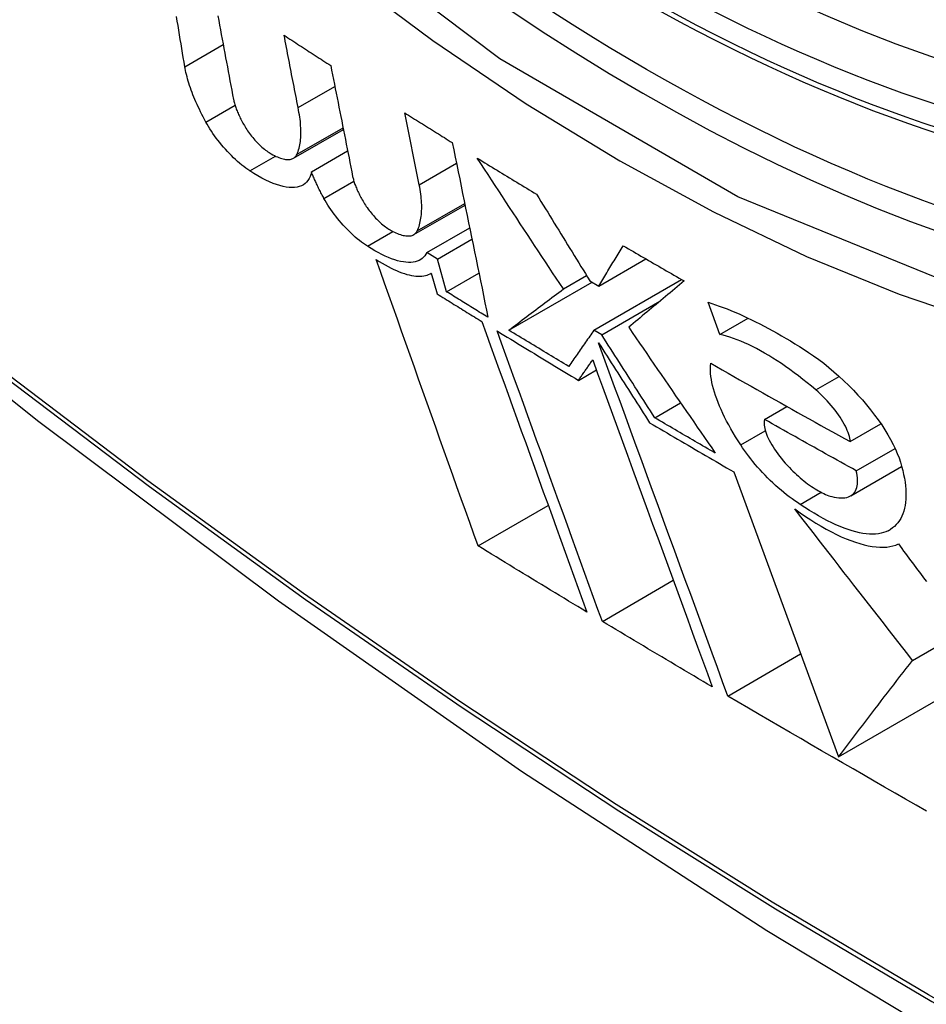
# Model space of a CAD drawing. Header units: inches. Extents: x 378.5 to 447.1, y 142.6 to 213.3.
# Tile 14 of 112: x 408.94 to 409.082, y 173.565 to 173.719. Entities that reach past the tile are written whole.
import ezdxf

# ---------------------------------------------------------------- set-up
doc = ezdxf.new("R2010")
doc.units = ezdxf.units.IN
doc.header["$MEASUREMENT"] = 0
doc.layers.add('Visible Edges(ANSI)', color=7, linetype='Continuous', lineweight=25)
doc.layers.add('Visible Tangent Edges(ANSI)', color=7, linetype='Continuous', lineweight=25)

msp = doc.modelspace()

# ---------------------------------------------------------------- linework, layer by layer
at = {"layer": 'Visible Edges(ANSI)'}
for p, q in [((408.98388, 173.70523), (408.98964, 173.70856)), ((409.00287, 173.69313), (409.00059, 173.70442)), ((408.98317, 173.69731), (408.99098, 173.70182)), ((408.98371, 173.69792), (408.99092, 173.70208)), ((408.98597, 173.69516), (408.99164, 173.69844)), ((409.00202, 173.68533), (409.01005, 173.68997)), ((409.00406, 173.68252), (409.01078, 173.6864)), ((409.00571, 173.6815), (409.01114, 173.68463)), ((409.00571, 173.6815), (409.00406, 173.68252)), ((409.00717, 173.67638), (409.00571, 173.6815)), ((409.03101, 173.67728), (409.03839, 173.68154)), ((409.0046, 173.67921), (409.00477, 173.67931)), ((409.00476, 173.67932), (409.0057, 173.67604)), ((409.00717, 173.67638), (409.01223, 173.6793)), ((409.01692, 173.67037), (409.02996, 173.6779)), ((409.02547, 173.67682), (409.02911, 173.67892)), ((409.02961, 173.67811), (409.03101, 173.67728)), ((409.03027, 173.67037), (409.044, 173.67831)), ((409.03148, 173.66965), (409.04062, 173.67493)), ((409.05002, 173.66968), (409.04816, 173.67474)), ((409.05002, 173.66968), (409.05446, 173.67225)), ((409.03148, 173.66965), (409.03027, 173.67037)), ((409.02784, 173.6625), (409.03065, 173.66413)), ((409.0398, 173.65664), (409.04385, 173.65898)), ((409.05702, 173.65637), (409.06053, 173.6584)), ((409.07045, 173.6529), (409.07526, 173.65568)), ((409.07138, 173.64834), (409.07747, 173.65185)), ((409.07052, 173.64441), (409.07851, 173.64903)), ((409.05218, 173.64817), (409.06859, 173.60349)), ((409.06261, 173.64307), (409.06588, 173.64496)), ((409.0121, 173.63657), (409.0231, 173.64291)), ((409.08022, 173.61863), (409.11202, 173.637)), ((409.03158, 173.62474), (409.0427, 173.63117)), ((409.05126, 173.61304), (409.06266, 173.61963)), ((409.06859, 173.60349), (409.09046, 173.61611))]:
    msp.add_line(p, q, dxfattribs=at)
at = {"layer": 'Visible Edges(ANSI)', "flags": 128}
for points in [[(408.79662, 173.78427), (408.83243, 173.75011), (408.8688, 173.71735), (408.90568, 173.68603), (408.94302, 173.65622), (408.98079, 173.62795), (409.01892, 173.60129), (409.05738, 173.57629), (409.09611, 173.55298), (409.13508, 173.53143), (409.17425, 173.51168), (409.21356, 173.49377), (409.25297, 173.47776), (409.29245, 173.46369), (409.33194, 173.45163), (409.3714, 173.44162), (409.41078, 173.43371)], [(408.96612, 173.71165), (408.966, 173.71236), (408.96588, 173.71308), (408.96576, 173.71379), (408.96564, 173.7145), (408.96552, 173.71522), (408.9654, 173.71593), (408.96528, 173.71665), (408.96517, 173.71736), (408.96505, 173.71808), (408.96493, 173.71879), (408.96481, 173.71951)], [(408.97129, 173.71961), (408.97143, 173.71889), (408.97156, 173.71816), (408.9717, 173.71743), (408.97183, 173.7167), (408.97197, 173.71598), (408.97211, 173.71525), (408.97224, 173.71452), (408.97238, 173.71379), (408.97252, 173.71306), (408.97265, 173.71234), (408.97279, 173.71161), (408.97293, 173.71088), (408.97306, 173.71016), (408.9732, 173.70943), (408.97334, 173.70871), (408.97347, 173.70798), (408.97361, 173.70726), (408.97375, 173.70653)], [(408.98388, 173.70523), (408.98379, 173.7057), (408.9837, 173.70618), (408.98361, 173.70665), (408.98351, 173.70712), (408.98342, 173.70759), (408.98333, 173.70807), (408.98324, 173.70854), (408.98315, 173.70901), (408.98306, 173.70948), (408.98296, 173.70996), (408.98287, 173.71043), (408.98278, 173.7109), (408.98269, 173.71137), (408.9826, 173.71185), (408.98251, 173.71232), (408.98241, 173.71279), (408.98232, 173.71327), (408.98223, 173.71374), (408.98214, 173.71421), (408.98205, 173.71468), (408.98196, 173.71516), (408.98187, 173.71563), (408.98178, 173.7161), (408.98168, 173.71657)], [(408.98168, 173.71657), (408.98199, 173.71638), (408.98229, 173.71618), (408.9826, 173.71598), (408.9829, 173.71578), (408.9832, 173.71558), (408.98351, 173.71538), (408.98381, 173.71518), (408.98412, 173.71499), (408.98442, 173.71479), (408.98473, 173.71459), (408.98503, 173.71439), (408.98534, 173.71419), (408.98564, 173.71399), (408.98595, 173.7138), (408.98625, 173.7136), (408.98656, 173.7134), (408.98686, 173.7132), (408.98717, 173.713), (408.98747, 173.71281), (408.98778, 173.71261), (408.98808, 173.71241), (408.98839, 173.71221), (408.9887, 173.71202), (408.989, 173.71182)], [(408.96943, 173.70297), (408.96922, 173.70338), (408.969, 173.70378), (408.9688, 173.70418), (408.9686, 173.70458), (408.96841, 173.70497), (408.96822, 173.70536), (408.96804, 173.70575), (408.96787, 173.70613), (408.96771, 173.70651), (408.96755, 173.70689), (408.9674, 173.70726), (408.96726, 173.70763), (408.96712, 173.70799), (408.96699, 173.70835), (408.96687, 173.70871), (408.96676, 173.70905), (408.96665, 173.7094), (408.96655, 173.70974), (408.96646, 173.71007), (408.96638, 173.7104), (408.9663, 173.71072), (408.96623, 173.71104), (408.96617, 173.71135), (408.96612, 173.71165)], [(408.989, 173.71182), (408.98914, 173.7111), (408.98929, 173.71037), (408.98943, 173.70965), (408.98957, 173.70893), (408.98971, 173.7082), (408.98986, 173.70748), (408.99, 173.70676), (408.99014, 173.70603), (408.99029, 173.70531), (408.99043, 173.70458), (408.99057, 173.70386), (408.99072, 173.70314), (408.99086, 173.70241), (408.991, 173.70169), (408.99114, 173.70096), (408.99129, 173.70024), (408.99143, 173.69952), (408.99157, 173.69879), (408.99172, 173.69807), (408.99186, 173.69735), (408.992, 173.69663), (408.99215, 173.69591), (408.99229, 173.69518), (408.99243, 173.69446)], [(408.97375, 173.70653), (408.97378, 173.70638), (408.97381, 173.70623), (408.97385, 173.70607), (408.97389, 173.70591), (408.97394, 173.70575), (408.97399, 173.70558), (408.97404, 173.70542), (408.9741, 173.70524), (408.97417, 173.70507), (408.97423, 173.70489), (408.9743, 173.70472), (408.97438, 173.70453), (408.97446, 173.70435), (408.97454, 173.70417), (408.97463, 173.70398), (408.97472, 173.70379), (408.97481, 173.7036), (408.97491, 173.70341), (408.97501, 173.70321), (408.97512, 173.70302), (408.97522, 173.70282), (408.97534, 173.70262), (408.97545, 173.70242), (408.97557, 173.70222)], [(408.98371, 173.69792), (408.9838, 173.69815), (408.98389, 173.69838), (408.98396, 173.69862), (408.98403, 173.69887), (408.98409, 173.69913), (408.98414, 173.69939), (408.98419, 173.69966), (408.98423, 173.69994), (408.98426, 173.70022), (408.98429, 173.70051), (408.9843, 173.70081), (408.98431, 173.70111), (408.98432, 173.70142), (408.98431, 173.70174), (408.9843, 173.70206), (408.98428, 173.70239), (408.98426, 173.70273), (408.98423, 173.70307), (408.98419, 173.70341), (408.98414, 173.70376), (408.98408, 173.70412), (408.98402, 173.70449), (408.98396, 173.70486), (408.98388, 173.70523)], [(409.00059, 173.70442), (409.0009, 173.70423), (409.00121, 173.70403), (409.00152, 173.70384), (409.00183, 173.70364), (409.00214, 173.70345), (409.00245, 173.70325), (409.00276, 173.70306), (409.00307, 173.70286), (409.00338, 173.70267), (409.00369, 173.70247), (409.004, 173.70228), (409.00431, 173.70208), (409.00463, 173.70189), (409.00494, 173.70169), (409.00525, 173.7015), (409.00556, 173.7013), (409.00587, 173.70111), (409.00618, 173.70092), (409.00649, 173.70072), (409.00681, 173.70053), (409.00712, 173.70033), (409.00743, 173.70014), (409.00774, 173.69995), (409.00805, 173.69975)], [(408.9763, 173.69532), (408.97599, 173.69553), (408.97568, 173.69575), (408.97536, 173.69599), (408.97504, 173.69624), (408.97471, 173.69651), (408.97439, 173.69679), (408.97407, 173.69709), (408.97375, 173.69739), (408.97343, 173.69771), (408.97311, 173.69803), (408.97279, 173.69836), (408.97249, 173.6987), (408.97218, 173.69905), (408.97189, 173.6994), (408.9716, 173.69975), (408.97132, 173.70011), (408.97105, 173.70047), (408.97078, 173.70083), (408.97053, 173.70119), (408.97029, 173.70155), (408.97006, 173.70191), (408.96984, 173.70227), (408.96963, 173.70262), (408.96943, 173.70297)], [(408.97557, 173.70222), (408.9757, 173.70201), (408.97583, 173.7018), (408.97597, 173.70159), (408.97612, 173.70138), (408.97627, 173.70117), (408.97643, 173.70097), (408.97659, 173.70076), (408.97676, 173.70055), (408.97693, 173.70035), (408.97711, 173.70015), (408.97729, 173.69995), (408.97747, 173.69976), (408.97765, 173.69957), (408.97784, 173.69939), (408.97803, 173.69921), (408.97821, 173.69904), (408.9784, 173.69888), (408.97859, 173.69872), (408.97878, 173.69858), (408.97896, 173.69844), (408.97914, 173.69831), (408.97932, 173.69819), (408.9795, 173.69808), (408.97967, 173.69798)], [(409.00805, 173.69975), (409.00829, 173.69861), (409.00852, 173.69748), (409.00875, 173.69634), (409.00899, 173.6952), (409.00922, 173.69406), (409.00945, 173.69291), (409.00968, 173.69177), (409.00992, 173.69063), (409.01015, 173.68949), (409.01038, 173.68834), (409.01062, 173.6872), (409.01085, 173.68606), (409.01108, 173.68492), (409.01132, 173.68377), (409.01155, 173.68263), (409.01178, 173.68149), (409.01202, 173.68035), (409.01225, 173.67921), (409.01248, 173.67807), (409.01272, 173.67693), (409.01295, 173.67579), (409.01318, 173.67465), (409.01341, 173.67351), (409.01364, 173.67238)], [(408.97967, 173.69798), (408.97992, 173.69784), (408.98017, 173.69772), (408.98041, 173.6976), (408.98065, 173.6975), (408.98088, 173.69741), (408.9811, 173.69733), (408.98132, 173.69726), (408.98153, 173.69721), (408.98173, 173.69716), (408.98192, 173.69713), (408.98211, 173.69711), (408.98229, 173.69711), (408.98246, 173.69711), (408.98262, 173.69713), (408.98277, 173.69716), (408.98291, 173.6972), (408.98305, 173.69725), (408.98317, 173.69731), (408.98328, 173.69739), (408.98339, 173.69747), (408.98348, 173.69757), (408.98357, 173.69767), (408.98365, 173.69779), (408.98371, 173.69792)], [(409.02547, 173.67682), (409.02491, 173.67767), (409.02435, 173.67851), (409.02379, 173.67936), (409.02322, 173.68021), (409.02266, 173.68106), (409.0221, 173.68192), (409.02154, 173.68277), (409.02097, 173.68362), (409.02041, 173.68447), (409.01985, 173.68533), (409.01928, 173.68618), (409.01872, 173.68704), (409.01816, 173.6879), (409.0176, 173.68875), (409.01703, 173.68961), (409.01647, 173.69047), (409.01591, 173.69132), (409.01535, 173.69218), (409.01478, 173.69304), (409.01422, 173.6939), (409.01366, 173.69475), (409.0131, 173.69561), (409.01254, 173.69647), (409.01198, 173.69732)], [(409.01198, 173.69732), (409.01237, 173.69709), (409.01275, 173.69685), (409.01314, 173.69661), (409.01352, 173.69638), (409.01391, 173.69614), (409.01429, 173.6959), (409.01468, 173.69567), (409.01507, 173.69543), (409.01545, 173.6952), (409.01584, 173.69496), (409.01623, 173.69472), (409.01661, 173.69449), (409.017, 173.69425), (409.01739, 173.69402), (409.01778, 173.69378), (409.01816, 173.69354), (409.01855, 173.69331), (409.01894, 173.69307), (409.01933, 173.69284), (409.01972, 173.6926), (409.0201, 173.69237), (409.02049, 173.69213), (409.02088, 173.6919), (409.02127, 173.69166)], [(408.98597, 173.69516), (408.98587, 173.69478), (408.98575, 173.69443), (408.9856, 173.69411), (408.98542, 173.69382), (408.98521, 173.69357), (408.98497, 173.69334), (408.9847, 173.69315), (408.9844, 173.69299), (408.98407, 173.69287), (408.98372, 173.69278), (408.98333, 173.69273), (408.98292, 173.69271), (408.98249, 173.69273), (408.98203, 173.69279), (408.98155, 173.69288), (408.98104, 173.69301), (408.98051, 173.69317), (408.97996, 173.69337), (408.97939, 173.69361), (408.9788, 173.69388), (408.9782, 173.69419), (408.97758, 173.69453), (408.97695, 173.69491), (408.9763, 173.69532)], [(408.98794, 173.69099), (408.98784, 173.69118), (408.98774, 173.69136), (408.98765, 173.69154), (408.98755, 173.69172), (408.98746, 173.6919), (408.98737, 173.69208), (408.98728, 173.69225), (408.98719, 173.69243), (408.9871, 173.69261), (408.98702, 173.69278), (408.98693, 173.69296), (408.98685, 173.69313), (408.98677, 173.69331), (408.98669, 173.69348), (408.98661, 173.69365), (408.98653, 173.69382), (408.98646, 173.69399), (408.98638, 173.69416), (408.98631, 173.69433), (408.98624, 173.6945), (408.98617, 173.69467), (408.9861, 173.69483), (408.98603, 173.695), (408.98597, 173.69516)], [(408.99243, 173.69446), (408.99246, 173.69431), (408.9925, 173.69416), (408.99254, 173.694), (408.99258, 173.69385), (408.99263, 173.69368), (408.99268, 173.69352), (408.99274, 173.69335), (408.9928, 173.69318), (408.99287, 173.69301), (408.99293, 173.69283), (408.99301, 173.69266), (408.99308, 173.69248), (408.99316, 173.69229), (408.99325, 173.69211), (408.99334, 173.69192), (408.99343, 173.69174), (408.99353, 173.69155), (408.99363, 173.69135), (408.99373, 173.69116), (408.99384, 173.69097), (408.99395, 173.69077), (408.99406, 173.69057), (408.99418, 173.69037), (408.9943, 173.69017)], [(409.00256, 173.68594), (409.00266, 173.68616), (409.00275, 173.68639), (409.00284, 173.68663), (409.00291, 173.68687), (409.00298, 173.68712), (409.00304, 173.68738), (409.00309, 173.68765), (409.00314, 173.68792), (409.00318, 173.6882), (409.00321, 173.68848), (409.00323, 173.68877), (409.00325, 173.68907), (409.00326, 173.68938), (409.00326, 173.68969), (409.00326, 173.69), (409.00324, 173.69033), (409.00322, 173.69066), (409.00319, 173.69099), (409.00316, 173.69133), (409.00312, 173.69168), (409.00307, 173.69204), (409.00301, 173.6924), (409.00294, 173.69276), (409.00287, 173.69313)], [(409.02127, 173.69166), (409.02162, 173.6911), (409.02196, 173.69053), (409.02231, 173.68997), (409.02266, 173.6894), (409.02301, 173.68884), (409.02335, 173.68827), (409.0237, 173.6877), (409.02405, 173.68714), (409.0244, 173.68657), (409.02475, 173.68601), (409.02509, 173.68544), (409.02544, 173.68488), (409.02579, 173.68431), (409.02614, 173.68375), (409.02649, 173.68318), (409.02683, 173.68262), (409.02718, 173.68205), (409.02753, 173.68149), (409.02788, 173.68092), (409.02822, 173.68036), (409.02857, 173.6798), (409.02892, 173.67923), (409.02927, 173.67867), (409.02961, 173.67811)], [(408.99474, 173.68351), (408.99443, 173.68372), (408.99412, 173.68394), (408.9938, 173.68417), (408.99348, 173.68442), (408.99316, 173.68469), (408.99284, 173.68496), (408.99251, 173.68525), (408.99219, 173.68555), (408.99187, 173.68586), (408.99156, 173.68617), (408.99125, 173.6865), (408.99094, 173.68683), (408.99064, 173.68717), (408.99035, 173.68751), (408.99006, 173.68786), (408.98978, 173.68821), (408.98951, 173.68856), (408.98926, 173.68891), (408.98901, 173.68927), (408.98877, 173.68962), (408.98854, 173.68997), (408.98833, 173.69031), (408.98813, 173.69066), (408.98794, 173.69099)], [(408.9943, 173.69017), (408.99443, 173.68997), (408.99457, 173.68976), (408.99471, 173.68956), (408.99486, 173.68935), (408.99501, 173.68914), (408.99517, 173.68894), (408.99534, 173.68873), (408.99551, 173.68853), (408.99568, 173.68832), (408.99586, 173.68813), (408.99604, 173.68793), (408.99623, 173.68774), (408.99641, 173.68755), (408.9966, 173.68737), (408.99679, 173.6872), (408.99698, 173.68703), (408.99718, 173.68687), (408.99737, 173.68672), (408.99756, 173.68657), (408.99774, 173.68643), (408.99793, 173.6863), (408.99811, 173.68619), (408.99829, 173.68608), (408.99846, 173.68598)], [(408.99846, 173.68598), (408.99872, 173.68584), (408.99897, 173.68572), (408.99922, 173.6856), (408.99946, 173.6855), (408.99969, 173.68541), (408.99992, 173.68534), (409.00014, 173.68527), (409.00035, 173.68522), (409.00056, 173.68518), (409.00075, 173.68515), (409.00094, 173.68513), (409.00112, 173.68512), (409.00129, 173.68513), (409.00146, 173.68515), (409.00161, 173.68517), (409.00176, 173.68522), (409.00189, 173.68527), (409.00202, 173.68533), (409.00213, 173.68541), (409.00224, 173.68549), (409.00233, 173.68559), (409.00242, 173.68569), (409.0025, 173.68581), (409.00256, 173.68594)], [(409.00406, 173.68252), (409.00392, 173.68225), (409.00375, 173.68201), (409.00356, 173.68179), (409.00334, 173.68159), (409.0031, 173.68142), (409.00284, 173.68128), (409.00255, 173.68117), (409.00224, 173.68108), (409.00191, 173.68102), (409.00156, 173.68099), (409.00118, 173.68098), (409.00079, 173.68101), (409.00038, 173.68106), (408.99994, 173.68114), (408.99949, 173.68125), (408.99902, 173.68139), (408.99854, 173.68156), (408.99803, 173.68176), (408.99752, 173.68198), (408.99699, 173.68223), (408.99644, 173.68251), (408.99589, 173.68282), (408.99532, 173.68315), (408.99474, 173.68351)], [(409.03101, 173.67728), (409.03117, 173.67754), (409.03132, 173.6778), (409.03148, 173.67806), (409.03164, 173.67832), (409.0318, 173.67859), (409.03196, 173.67885), (409.03212, 173.67911), (409.03228, 173.67937), (409.03244, 173.67964), (409.0326, 173.6799), (409.03276, 173.68016), (409.03292, 173.68042), (409.03309, 173.68069), (409.03325, 173.68095), (409.03341, 173.68122), (409.03357, 173.68148), (409.03373, 173.68174), (409.03389, 173.68201), (409.03406, 173.68227), (409.03422, 173.68254), (409.03438, 173.6828), (409.03454, 173.68306), (409.0347, 173.68333), (409.03487, 173.68359)], [(409.03487, 173.68359), (409.03526, 173.68336), (409.03566, 173.68313), (409.03605, 173.6829), (409.03645, 173.68267), (409.03685, 173.68244), (409.03724, 173.68221), (409.03764, 173.68198), (409.03803, 173.68175), (409.03843, 173.68152), (409.03883, 173.68129), (409.03923, 173.68106), (409.03962, 173.68083), (409.04002, 173.6806), (409.04042, 173.68037), (409.04082, 173.68014), (409.04121, 173.67991), (409.04161, 173.67968), (409.04201, 173.67945), (409.04241, 173.67922), (409.04281, 173.67899), (409.04321, 173.67876), (409.04361, 173.67853), (409.044, 173.67831), (409.0444, 173.67808)], [(409.0121, 173.63657), (409.01144, 173.6384), (409.01078, 173.64025), (409.01012, 173.64209), (409.00946, 173.64395), (409.00879, 173.64581), (409.00813, 173.64767), (409.00746, 173.64954), (409.00679, 173.65141), (409.00612, 173.65328), (409.00545, 173.65516), (409.00478, 173.65704), (409.00411, 173.65892), (409.00344, 173.6608), (409.00278, 173.66268), (409.00211, 173.66456), (409.00144, 173.66645), (409.00077, 173.66833), (409.0001, 173.67021), (408.99944, 173.67209), (408.99877, 173.67396), (408.99811, 173.67584), (408.99745, 173.67771), (408.99679, 173.67957), (408.99613, 173.68144)], [(408.99613, 173.68144), (408.99661, 173.68113), (408.99708, 173.68085), (408.99755, 173.68058), (408.998, 173.68033), (408.99845, 173.6801), (408.99889, 173.67989), (408.99932, 173.6797), (408.99974, 173.67952), (409.00015, 173.67937), (409.00055, 173.67923), (409.00094, 173.67911), (409.00131, 173.67901), (409.00167, 173.67893), (409.00202, 173.67887), (409.00236, 173.67883), (409.00269, 173.67881), (409.003, 173.67881), (409.0033, 173.67883), (409.00358, 173.67886), (409.00384, 173.67892), (409.0041, 173.67899), (409.00434, 173.67908), (409.00456, 173.67919), (409.00476, 173.67932)], [(409.0444, 173.67808), (409.04404, 173.67777), (409.04367, 173.67746), (409.0433, 173.67716), (409.04294, 173.67685), (409.04257, 173.67655), (409.0422, 173.67624), (409.04184, 173.67594), (409.04147, 173.67563), (409.04111, 173.67533), (409.04074, 173.67502), (409.04038, 173.67472), (409.04001, 173.67441), (409.03965, 173.67411), (409.03929, 173.67381), (409.03893, 173.67351), (409.03856, 173.6732), (409.0382, 173.6729), (409.03784, 173.6726), (409.03749, 173.6723), (409.03713, 173.672), (409.03677, 173.6717), (409.03641, 173.6714), (409.03606, 173.67111), (409.03571, 173.67081)], [(409.01364, 173.67238), (409.01337, 173.67255), (409.0131, 173.67271), (409.01283, 173.67288), (409.01256, 173.67304), (409.01229, 173.67321), (409.01202, 173.67338), (409.01175, 173.67354), (409.01148, 173.67371), (409.01121, 173.67388), (409.01094, 173.67404), (409.01067, 173.67421), (409.0104, 173.67438), (409.01013, 173.67454), (409.00986, 173.67471), (409.00959, 173.67488), (409.00932, 173.67504), (409.00905, 173.67521), (409.00878, 173.67538), (409.00851, 173.67554), (409.00824, 173.67571), (409.00797, 173.67588), (409.00771, 173.67604), (409.00744, 173.67621), (409.00717, 173.67638)], [(409.01692, 173.67037), (409.01726, 173.67063), (409.01761, 173.6709), (409.01796, 173.67116), (409.01831, 173.67142), (409.01866, 173.67169), (409.01902, 173.67196), (409.01937, 173.67222), (409.01972, 173.67249), (409.02008, 173.67276), (409.02044, 173.67303), (409.02079, 173.6733), (409.02115, 173.67357), (409.02151, 173.67384), (409.02187, 173.67411), (409.02223, 173.67438), (409.02259, 173.67465), (409.02295, 173.67492), (409.02331, 173.67519), (409.02367, 173.67546), (409.02403, 173.67573), (409.02439, 173.67601), (409.02475, 173.67628), (409.02511, 173.67655), (409.02547, 173.67682)], [(409.0057, 173.67604), (409.00599, 173.67586), (409.00628, 173.67568), (409.00657, 173.6755), (409.00686, 173.67532), (409.00715, 173.67514), (409.00744, 173.67496), (409.00774, 173.67478), (409.00803, 173.67459), (409.00832, 173.67441), (409.00861, 173.67423), (409.0089, 173.67405), (409.00919, 173.67387), (409.00948, 173.67369), (409.00978, 173.67351), (409.01007, 173.67333), (409.01036, 173.67315), (409.01065, 173.67297), (409.01094, 173.67279), (409.01123, 173.67261), (409.01153, 173.67243), (409.01182, 173.67225), (409.01211, 173.67207), (409.0124, 173.67189), (409.0127, 173.67171)], [(409.04816, 173.67474), (409.04874, 173.67455), (409.04933, 173.67436), (409.04992, 173.67415), (409.05052, 173.67393), (409.05114, 173.67369), (409.05175, 173.67344), (409.05238, 173.67318), (409.05301, 173.67291), (409.05365, 173.67262), (409.0543, 173.67232), (409.05495, 173.67201), (409.05561, 173.67169), (409.05628, 173.67135), (409.05695, 173.671), (409.05763, 173.67064), (409.05831, 173.67027), (409.059, 173.66989), (409.05969, 173.66949), (409.06038, 173.66908), (409.06108, 173.66867), (409.06178, 173.66824), (409.06249, 173.6678), (409.0632, 173.66735), (409.06391, 173.66689)], [(409.0127, 173.67171), (409.01338, 173.66982), (409.01406, 173.66793), (409.01474, 173.66604), (409.01542, 173.66414), (409.01611, 173.66224), (409.0168, 173.66033), (409.01749, 173.65842), (409.01818, 173.65652), (409.01887, 173.65461), (409.01956, 173.6527), (409.02025, 173.65079), (409.02094, 173.64888), (409.02163, 173.64697), (409.02232, 173.64506), (409.02301, 173.64316), (409.0237, 173.64125), (409.02438, 173.63936), (409.02507, 173.63746), (409.02576, 173.63557), (409.02644, 173.63369), (409.02712, 173.6318), (409.0278, 173.62993), (409.02848, 173.62806), (409.02915, 173.6262)], [(409.03158, 173.62474), (409.0309, 173.6266), (409.03022, 173.62847), (409.02954, 173.63034), (409.02886, 173.63222), (409.02818, 173.63411), (409.02749, 173.636), (409.0268, 173.63789), (409.02611, 173.63979), (409.02542, 173.64169), (409.02473, 173.6436), (409.02404, 173.6455), (409.02335, 173.64741), (409.02266, 173.64932), (409.02197, 173.65123), (409.02128, 173.65314), (409.02058, 173.65505), (409.01989, 173.65696), (409.0192, 173.65886), (409.01852, 173.66077), (409.01783, 173.66267), (409.01714, 173.66457), (409.01646, 173.66646), (409.01578, 173.66835), (409.01509, 173.67024)], [(409.01509, 173.67024), (409.01562, 173.66991), (409.01615, 173.66959), (409.01668, 173.66927), (409.01721, 173.66895), (409.01774, 173.66862), (409.01827, 173.6683), (409.0188, 173.66798), (409.01933, 173.66765), (409.01986, 173.66733), (409.02039, 173.66701), (409.02092, 173.66669), (409.02145, 173.66636), (409.02198, 173.66604), (409.02251, 173.66572), (409.02304, 173.6654), (409.02357, 173.66508), (409.02411, 173.66475), (409.02464, 173.66443), (409.02517, 173.66411), (409.0257, 173.66379), (409.02624, 173.66347), (409.02677, 173.66315), (409.02731, 173.66283), (409.02784, 173.6625)], [(409.02631, 173.66467), (409.02592, 173.66491), (409.02553, 173.66515), (409.02513, 173.66538), (409.02474, 173.66562), (409.02435, 173.66586), (409.02396, 173.66609), (409.02356, 173.66633), (409.02317, 173.66657), (409.02278, 173.66681), (409.02239, 173.66704), (409.022, 173.66728), (409.0216, 173.66752), (409.02121, 173.66776), (409.02082, 173.66799), (409.02043, 173.66823), (409.02004, 173.66847), (409.01965, 173.66871), (409.01926, 173.66894), (409.01887, 173.66918), (409.01848, 173.66942), (409.01809, 173.66966), (409.0177, 173.6699), (409.01731, 173.67013), (409.01692, 173.67037)], [(409.03027, 173.67037), (409.0301, 173.67013), (409.02993, 173.6699), (409.02977, 173.66966), (409.0296, 173.66942), (409.02944, 173.66918), (409.02927, 173.66894), (409.02911, 173.6687), (409.02894, 173.66846), (409.02878, 173.66823), (409.02861, 173.66799), (409.02844, 173.66775), (409.02828, 173.66751), (409.02811, 173.66727), (409.02795, 173.66704), (409.02779, 173.6668), (409.02762, 173.66656), (409.02746, 173.66632), (409.02729, 173.66609), (409.02713, 173.66585), (409.02697, 173.66561), (409.0268, 173.66538), (409.02664, 173.66514), (409.02648, 173.66491), (409.02631, 173.66467)], [(409.03571, 173.67081), (409.03627, 173.66999), (409.03684, 173.66916), (409.0374, 173.66834), (409.03797, 173.66752), (409.03854, 173.66669), (409.0391, 173.66587), (409.03967, 173.66504), (409.04024, 173.66422), (409.0408, 173.6634), (409.04137, 173.66257), (409.04194, 173.66175), (409.04251, 173.66092), (409.04307, 173.6601), (409.04364, 173.65928), (409.04421, 173.65846), (409.04477, 173.65764), (409.04534, 173.65682), (409.04591, 173.656), (409.04647, 173.65518), (409.04704, 173.65436), (409.0476, 173.65354), (409.04817, 173.65273), (409.04873, 173.65191), (409.04929, 173.6511)], [(409.05126, 173.61304), (409.05044, 173.61527), (409.04962, 173.61752), (409.04879, 173.61978), (409.04795, 173.62206), (409.04712, 173.62434), (409.04628, 173.62664), (409.04543, 173.62894), (409.04458, 173.63125), (409.04374, 173.63357), (409.04288, 173.63589), (409.04203, 173.63822), (409.04118, 173.64055), (409.04032, 173.64289), (409.03947, 173.64522), (409.03861, 173.64755), (409.03776, 173.64989), (409.03691, 173.65222), (409.03606, 173.65455), (409.03521, 173.65687), (409.03436, 173.65919), (409.03351, 173.6615), (409.03267, 173.6638), (409.03183, 173.66609), (409.031, 173.66838)], [(409.031, 173.66838), (409.03133, 173.66785), (409.03166, 173.66733), (409.03199, 173.66681), (409.03233, 173.66629), (409.03266, 173.66577), (409.03299, 173.66524), (409.03333, 173.66472), (409.03366, 173.6642), (409.03399, 173.66368), (409.03433, 173.66316), (409.03466, 173.66263), (409.03499, 173.66211), (409.03533, 173.66159), (409.03566, 173.66107), (409.03599, 173.66055), (409.03633, 173.66003), (409.03666, 173.65951), (409.03699, 173.65899), (409.03733, 173.65846), (409.03766, 173.65794), (409.03799, 173.65742), (409.03833, 173.6569), (409.03866, 173.65638), (409.03899, 173.65587)], [(409.0398, 173.65664), (409.03946, 173.65718), (409.03911, 173.65772), (409.03876, 173.65826), (409.03842, 173.6588), (409.03807, 173.65934), (409.03773, 173.65988), (409.03738, 173.66043), (409.03703, 173.66097), (409.03668, 173.66151), (409.03634, 173.66205), (409.03599, 173.66259), (409.03564, 173.66314), (409.0353, 173.66368), (409.03495, 173.66422), (409.0346, 173.66476), (409.03426, 173.66531), (409.03391, 173.66585), (409.03356, 173.66639), (409.03322, 173.66693), (409.03287, 173.66748), (409.03252, 173.66802), (409.03218, 173.66856), (409.03183, 173.66911), (409.03148, 173.66965)], [(409.06504, 173.661), (409.06437, 173.66157), (409.06369, 173.66212), (409.06302, 173.66266), (409.06234, 173.66319), (409.06167, 173.6637), (409.06099, 173.66419), (409.06032, 173.66467), (409.05965, 173.66513), (409.05898, 173.66557), (409.05832, 173.66599), (409.05766, 173.6664), (409.05701, 173.66678), (409.05636, 173.66715), (409.05573, 173.66749), (409.0551, 173.66781), (409.05449, 173.66811), (409.05388, 173.66839), (409.05329, 173.66864), (409.05271, 173.66887), (409.05214, 173.66908), (409.05159, 173.66927), (409.05105, 173.66943), (409.05053, 173.66957), (409.05002, 173.66968)], [(409.06391, 173.66689), (409.06471, 173.66635), (409.06551, 173.66578), (409.06631, 173.66517), (409.0671, 173.66453), (409.0679, 173.66386), (409.06868, 173.66317), (409.06945, 173.66245), (409.07021, 173.66172), (409.07094, 173.66097), (409.07166, 173.6602), (409.07235, 173.65943), (409.07302, 173.65865), (409.07365, 173.65786), (409.07426, 173.65707), (409.07483, 173.65629), (409.07538, 173.65551), (409.07588, 173.65473), (409.07635, 173.65396), (409.07678, 173.65321), (409.07717, 173.65247), (409.07752, 173.65174), (409.07783, 173.65104), (409.0781, 173.65035), (409.07832, 173.64969)], [(409.02784, 173.6625), (409.02793, 173.66264), (409.02802, 173.66277), (409.02812, 173.6629), (409.02821, 173.66304), (409.0283, 173.66317), (409.02839, 173.6633), (409.02849, 173.66344), (409.02858, 173.66357), (409.02867, 173.66371), (409.02876, 173.66384), (409.02886, 173.66397), (409.02895, 173.66411), (409.02904, 173.66424), (409.02914, 173.66437), (409.02923, 173.66451), (409.02932, 173.66464), (409.02941, 173.66478), (409.02951, 173.66491), (409.0296, 173.66505), (409.02969, 173.66518), (409.02979, 173.66531), (409.02988, 173.66545), (409.02997, 173.66558), (409.03007, 173.66572)], [(409.03007, 173.66572), (409.03084, 173.6636), (409.03162, 173.66147), (409.03239, 173.65934), (409.03318, 173.6572), (409.03396, 173.65506), (409.03474, 173.65291), (409.03553, 173.65076), (409.03632, 173.64861), (409.03711, 173.64645), (409.0379, 173.6443), (409.03868, 173.64214), (409.03947, 173.63998), (409.04026, 173.63783), (409.04105, 173.63568), (409.04184, 173.63353), (409.04262, 173.63139), (409.0434, 173.62925), (409.04418, 173.62711), (409.04496, 173.62499), (409.04574, 173.62287), (409.04651, 173.62076), (409.04728, 173.61866), (409.04805, 173.61656), (409.04881, 173.61448)], [(409.05328, 173.65238), (409.05287, 173.65302), (409.05247, 173.65365), (409.0521, 173.65428), (409.05173, 173.6549), (409.05139, 173.65552), (409.05107, 173.65613), (409.05076, 173.65673), (409.05047, 173.65732), (409.0502, 173.65791), (409.04995, 173.65848), (409.04972, 173.65905), (409.04951, 173.6596), (409.04932, 173.66014), (409.04915, 173.66067), (409.049, 173.66119), (409.04887, 173.66169), (409.04876, 173.66218), (409.04867, 173.66266), (409.0486, 173.66312), (409.04855, 173.66356), (409.04853, 173.66399), (409.04853, 173.6644), (409.04854, 173.6648), (409.04858, 173.66518)], [(409.04858, 173.66518), (409.04948, 173.66466), (409.05039, 173.66414), (409.05129, 173.66363), (409.0522, 173.66311), (409.0531, 173.6626), (409.05401, 173.66208), (409.05491, 173.66157), (409.05582, 173.66106), (409.05673, 173.66054), (409.05764, 173.66003), (409.05855, 173.65952), (409.05946, 173.65901), (409.06037, 173.65849), (409.06128, 173.65798), (409.0622, 173.65747), (409.06311, 173.65696), (409.06403, 173.65645), (409.06494, 173.65594), (409.06586, 173.65543), (409.06677, 173.65493), (409.06769, 173.65442), (409.06861, 173.65391), (409.06953, 173.65341), (409.07045, 173.6529)], [(409.07045, 173.6529), (409.07042, 173.65316), (409.07038, 173.65343), (409.07031, 173.65372), (409.07022, 173.65402), (409.07012, 173.65433), (409.06999, 173.65465), (409.06985, 173.65498), (409.06968, 173.65532), (409.0695, 173.65566), (409.0693, 173.65602), (409.06908, 173.65637), (409.06885, 173.65674), (409.0686, 173.6571), (409.06834, 173.65747), (409.06806, 173.65784), (409.06776, 173.65821), (409.06746, 173.65858), (409.06714, 173.65894), (409.06681, 173.6593), (409.06647, 173.65966), (409.06612, 173.66001), (409.06577, 173.66035), (409.06541, 173.66068), (409.06504, 173.661)], [(409.04929, 173.6511), (409.0489, 173.65133), (409.0485, 173.65156), (409.0481, 173.65179), (409.04771, 173.65202), (409.04731, 173.65225), (409.04691, 173.65248), (409.04652, 173.65271), (409.04612, 173.65294), (409.04573, 173.65317), (409.04533, 173.6534), (409.04494, 173.65363), (409.04454, 173.65386), (409.04414, 173.65409), (409.04375, 173.65433), (409.04335, 173.65456), (409.04296, 173.65479), (409.04256, 173.65502), (409.04217, 173.65525), (409.04177, 173.65548), (409.04138, 173.65571), (409.04099, 173.65595), (409.04059, 173.65618), (409.0402, 173.65641), (409.0398, 173.65664)], [(409.05702, 173.65637), (409.05697, 173.65618), (409.05694, 173.65597), (409.05694, 173.65574), (409.05695, 173.6555), (409.05698, 173.65524), (409.05704, 173.65497), (409.05711, 173.65469), (409.0572, 173.65439), (409.05731, 173.65409), (409.05744, 173.65377), (409.05759, 173.65344), (409.05775, 173.65311), (409.05794, 173.65277), (409.05814, 173.65242), (409.05835, 173.65207), (409.05858, 173.65171), (409.05883, 173.65135), (409.05909, 173.65098), (409.05937, 173.65062), (409.05965, 173.65026), (409.05995, 173.64989), (409.06026, 173.64953), (409.06059, 173.64918), (409.06092, 173.64883)], [(409.07138, 173.64834), (409.07078, 173.64867), (409.07018, 173.649), (409.06958, 173.64934), (409.06898, 173.64967), (409.06838, 173.65), (409.06777, 173.65034), (409.06717, 173.65067), (409.06657, 173.65101), (409.06597, 173.65134), (409.06537, 173.65167), (409.06478, 173.65201), (409.06418, 173.65234), (409.06358, 173.65268), (409.06298, 173.65301), (409.06238, 173.65335), (409.06179, 173.65368), (409.06119, 173.65402), (409.06059, 173.65435), (409.06, 173.65469), (409.0594, 173.65503), (409.0588, 173.65536), (409.05821, 173.6557), (409.05761, 173.65604), (409.05702, 173.65637)], [(409.03899, 173.65587), (409.03954, 173.65554), (409.04008, 173.65522), (409.04063, 173.6549), (409.04118, 173.65458), (409.04173, 173.65426), (409.04227, 173.65393), (409.04282, 173.65361), (409.04337, 173.65329), (409.04392, 173.65297), (409.04447, 173.65265), (409.04502, 173.65233), (409.04557, 173.65201), (409.04612, 173.65169), (409.04667, 173.65137), (409.04722, 173.65105), (409.04777, 173.65073), (409.04832, 173.65041), (409.04887, 173.65009), (409.04942, 173.64977), (409.04997, 173.64945), (409.05052, 173.64913), (409.05107, 173.64881), (409.05163, 173.64849), (409.05218, 173.64817)], [(409.06261, 173.64307), (409.06218, 173.64334), (409.06175, 173.64363), (409.06132, 173.64394), (409.06089, 173.64426), (409.06046, 173.64459), (409.06003, 173.64493), (409.0596, 173.64529), (409.05917, 173.64566), (409.05875, 173.64604), (409.05833, 173.64643), (409.05791, 173.64683), (409.0575, 173.64723), (409.0571, 173.64764), (409.0567, 173.64806), (409.05631, 173.64848), (409.05593, 173.64891), (409.05556, 173.64934), (409.0552, 173.64978), (409.05485, 173.65021), (409.05452, 173.65065), (409.05419, 173.65108), (409.05387, 173.65152), (409.05357, 173.65195), (409.05328, 173.65238)], [(409.06092, 173.64883), (409.06119, 173.64855), (409.06147, 173.64828), (409.06175, 173.64801), (409.06203, 173.64774), (409.06232, 173.64748), (409.0626, 173.64723), (409.06289, 173.64699), (409.06319, 173.64675), (409.06348, 173.64652), (409.06377, 173.6463), (409.06406, 173.64609), (409.06435, 173.64588), (409.06464, 173.64569), (409.06493, 173.6455), (409.06521, 173.64533), (409.06549, 173.64517), (409.06577, 173.64502), (409.06604, 173.64487), (409.06631, 173.64475), (409.06657, 173.64463), (409.06683, 173.64453), (409.06708, 173.64443), (409.06732, 173.64436), (409.06755, 173.64429)], [(409.06755, 173.64429), (409.06794, 173.6442), (409.06831, 173.64413), (409.06867, 173.64409), (409.069, 173.64407), (409.06932, 173.64408), (409.06962, 173.64411), (409.0699, 173.64417), (409.07016, 173.64425), (409.0704, 173.64435), (409.07062, 173.64448), (409.07082, 173.64462), (409.07099, 173.64479), (409.07115, 173.64499), (409.07128, 173.6452), (409.07139, 173.64543), (409.07148, 173.64569), (409.07154, 173.64596), (409.07159, 173.64625), (409.07161, 173.64656), (409.07161, 173.64688), (409.07158, 173.64722), (409.07154, 173.64758), (409.07147, 173.64795), (409.07138, 173.64834)], [(409.07832, 173.64969), (409.07851, 173.64904), (409.07868, 173.6484), (409.07882, 173.64777), (409.07894, 173.64717), (409.07904, 173.64657), (409.07911, 173.646), (409.07916, 173.64544), (409.07919, 173.6449), (409.07919, 173.64437), (409.07917, 173.64386), (409.07913, 173.64338), (409.07906, 173.64291), (409.07897, 173.64245), (409.07885, 173.64202), (409.07871, 173.64161), (409.07855, 173.64123), (409.07836, 173.64086), (409.07815, 173.64052), (409.07792, 173.64019), (409.07766, 173.6399), (409.07738, 173.63962), (409.07707, 173.63937), (409.07675, 173.63914), (409.07639, 173.63894)], [(409.08022, 173.61863), (409.07946, 173.61961), (409.0787, 173.62058), (409.07793, 173.62156), (409.07717, 173.62254), (409.0764, 173.62352), (409.07564, 173.6245), (409.07487, 173.62549), (409.0741, 173.62647), (409.07333, 173.62746), (409.07256, 173.62845), (409.07179, 173.62944), (409.07101, 173.63043), (409.07024, 173.63143), (409.06947, 173.63242), (409.06869, 173.63341), (409.06792, 173.63441), (409.06714, 173.6354), (409.06637, 173.6364), (409.0656, 173.63739), (409.06482, 173.63839), (409.06405, 173.63938), (409.06328, 173.64038), (409.06251, 173.64137), (409.06174, 173.64236)], [(409.06174, 173.64236), (409.06258, 173.64176), (409.06342, 173.64119), (409.06425, 173.64064), (409.06508, 173.64012), (409.0659, 173.63963), (409.0667, 173.63918), (409.0675, 173.63875), (409.06828, 173.63836), (409.06905, 173.638), (409.06981, 173.63768), (409.07054, 173.63739), (409.07126, 173.63714), (409.07195, 173.63692), (409.07263, 173.63674), (409.07328, 173.63659), (409.07391, 173.63648), (409.07452, 173.6364), (409.0751, 173.63636), (409.07565, 173.63636), (409.07617, 173.63639), (409.07667, 173.63646), (409.07714, 173.63656), (409.07758, 173.6367), (409.07799, 173.63687)], [(409.07639, 173.63894), (409.07605, 173.63877), (409.07568, 173.63864), (409.07529, 173.63854), (409.07487, 173.63846), (409.07443, 173.63841), (409.07396, 173.6384), (409.07347, 173.63841), (409.07296, 173.63845), (409.07243, 173.63852), (409.07188, 173.63862), (409.07132, 173.63876), (409.07073, 173.63892), (409.07013, 173.63911), (409.0695, 173.63933), (409.06887, 173.63958), (409.06821, 173.63986), (409.06755, 173.64017), (409.06687, 173.6405), (409.06618, 173.64087), (409.06548, 173.64125), (409.06477, 173.64167), (409.06406, 173.64211), (409.06333, 173.64258), (409.06261, 173.64307)], [(409.02915, 173.6262), (409.02844, 173.62663), (409.02773, 173.62706), (409.02701, 173.62749), (409.0263, 173.62792), (409.02559, 173.62835), (409.02488, 173.62879), (409.02416, 173.62922), (409.02345, 173.62965), (409.02274, 173.63008), (409.02203, 173.63051), (409.02132, 173.63094), (409.02061, 173.63137), (409.0199, 173.63181), (409.01919, 173.63224), (409.01848, 173.63267), (409.01777, 173.6331), (409.01706, 173.63354), (409.01635, 173.63397), (409.01564, 173.6344), (409.01493, 173.63483), (409.01422, 173.63527), (409.01352, 173.6357), (409.01281, 173.63613), (409.0121, 173.63657)], [(409.07799, 173.63687), (409.07827, 173.6365), (409.07854, 173.63613), (409.07882, 173.63576), (409.07909, 173.63539), (409.07937, 173.63502), (409.07964, 173.63465), (409.07992, 173.63428), (409.08019, 173.63391), (409.08047, 173.63354), (409.08074, 173.63317), (409.08102, 173.63281), (409.08129, 173.63244), (409.08156, 173.63207), (409.08184, 173.6317), (409.08211, 173.63134), (409.08238, 173.63097)], [(409.04881, 173.61448), (409.04809, 173.61491), (409.04737, 173.61534), (409.04664, 173.61576), (409.04592, 173.61619), (409.0452, 173.61661), (409.04448, 173.61704), (409.04376, 173.61747), (409.04304, 173.6179), (409.04232, 173.61832), (409.04161, 173.61875), (409.04089, 173.61918), (409.04017, 173.6196), (409.03945, 173.62003), (409.03873, 173.62046), (409.03802, 173.62089), (409.0373, 173.62132), (409.03658, 173.62174), (409.03587, 173.62217), (409.03515, 173.6226), (409.03444, 173.62303), (409.03372, 173.62346), (409.03301, 173.62389), (409.03229, 173.62431), (409.03158, 173.62474)], [(409.06859, 173.60349), (409.06906, 173.60411), (409.06953, 173.60472), (409.07001, 173.60534), (409.07048, 173.60597), (409.07096, 173.60659), (409.07143, 173.60721), (409.07191, 173.60784), (409.0724, 173.60847), (409.07288, 173.6091), (409.07336, 173.60973), (409.07385, 173.61037), (409.07433, 173.611), (409.07482, 173.61163), (409.07531, 173.61227), (409.07579, 173.6129), (409.07628, 173.61354), (409.07677, 173.61418), (409.07726, 173.61481), (409.07776, 173.61545), (409.07825, 173.61609), (409.07874, 173.61673), (409.07923, 173.61736), (409.07972, 173.618), (409.08022, 173.61863)], [(409.08243, 173.595), (409.08078, 173.59594), (409.07913, 173.59689), (409.07748, 173.59783), (409.07583, 173.59877), (409.07418, 173.59972), (409.07253, 173.60067), (409.07089, 173.60161), (409.06924, 173.60256), (409.0676, 173.60351), (409.06596, 173.60446), (409.06432, 173.60541), (409.06268, 173.60636), (409.06105, 173.60731), (409.05941, 173.60826), (409.05778, 173.60922), (409.05615, 173.61017), (409.05451, 173.61113), (409.05289, 173.61208), (409.05126, 173.61304)]]:
    msp.add_lwpolyline(points, dxfattribs=at)
at = {"layer": 'Visible Edges(ANSI)'}
msp.add_ellipse((409.03889, 173.99088), major_axis=(0.15748, -0.27276), ratio=0.57735, start_param=2.363977, end_param=7.060801, dxfattribs=at)
msp.add_ellipse((409.03541, 173.98887), major_axis=(0.15994, -0.27703), ratio=0.57735, dxfattribs=at)
at = {"layer": 'Visible Tangent Edges(ANSI)'}
for p, q in [((408.96612, 173.71165), (408.97213, 173.71513)), ((408.96943, 173.70297), (408.97399, 173.7056)), ((408.9763, 173.69532), (408.98033, 173.69764)), ((409.00287, 173.69313), (409.00872, 173.69651)), ((408.98794, 173.69099), (408.99263, 173.6937)), ((409.00256, 173.68594), (409.01, 173.69023)), ((408.99474, 173.68351), (408.99875, 173.68583)), ((409.06504, 173.661), (409.06872, 173.66313)), ((409.05328, 173.65238), (409.05713, 173.6546)), ((409.07639, 173.63894), (409.07672, 173.63912))]:
    msp.add_line(p, q, dxfattribs=at)
at = {"layer": 'Visible Tangent Edges(ANSI)', "flags": 128}
for points in [[(409.28384, 173.84367), (409.28092, 173.80246), (409.27251, 173.76541), (409.25876, 173.7333), (409.24002, 173.70688), (409.21677, 173.68681), (409.18954, 173.67357), (409.15883, 173.66732), (409.12525, 173.66823), (409.08966, 173.67627), (409.0528, 173.69126), (409.01551, 173.7129), (408.97871, 173.74061), (408.94307, 173.77391), (408.9095, 173.81199)], [(408.90816, 173.80858), (408.92107, 173.79312), (408.93438, 173.7783), (408.94804, 173.76416), (408.962, 173.75079), (408.97617, 173.73824), (408.99053, 173.72654), (409.00503, 173.71573), (409.01963, 173.70583), (409.0343, 173.69688), (409.04899, 173.68889), (409.06361, 173.68193), (409.07811, 173.67602), (409.09245, 173.67117), (409.10658, 173.66738), (409.12047, 173.66467), (409.13406, 173.66305), (409.14731, 173.66253), (409.16018, 173.66312), (409.17259, 173.6648), (409.1845, 173.66755), (409.1959, 173.67138)], [(408.79323, 173.78925), (408.81651, 173.76685), (408.84004, 173.74504), (408.8638, 173.72385), (408.88776, 173.70331), (408.91189, 173.68345), (408.93617, 173.66429), (408.96057, 173.64585), (408.98505, 173.62815), (409.00959, 173.61122), (409.03415, 173.59507), (409.05871, 173.57972), (409.08326, 173.56516), (409.10781, 173.55141), (409.13235, 173.53844), (409.15687, 173.52628), (409.18133, 173.51495), (409.2057, 173.50445), (409.22996, 173.49479), (409.25411, 173.48598), (409.27812, 173.47802), (409.30199, 173.47092), (409.32568, 173.46469)], [(409.32431, 173.46635), (409.30072, 173.4725), (409.27696, 173.47952), (409.25304, 173.48741), (409.22899, 173.49615), (409.20481, 173.50573), (409.18052, 173.51618), (409.15613, 173.52745), (409.13169, 173.53956), (409.10721, 173.55248), (409.08273, 173.5662), (409.05823, 173.58072), (409.03373, 173.59604), (409.00923, 173.61217), (408.98474, 173.62908), (408.96032, 173.64676), (408.93598, 173.66519), (408.91176, 173.68434), (408.88768, 173.70419), (408.86378, 173.72471), (408.84009, 173.74588), (408.81663, 173.76767), (408.79341, 173.79005)]]:
    msp.add_lwpolyline(points, dxfattribs=at)
at = {"layer": 'Visible Tangent Edges(ANSI)'}
for centre, major_axis, start_param, end_param in [((409.03789, 173.99031), (-0.17318, 0.29996), 5.05527, 10.652693), ((409.03784, 173.99028), (0.15059, -0.26083), 4.097754, 6.89782)]:
    msp.add_ellipse(centre, major_axis=major_axis, ratio=0.57735, start_param=start_param, end_param=end_param, dxfattribs=at)
for centre, major_axis in [((409.03848, 173.99065), (-0.17111, 0.29637)), ((409.03551, 173.98893), (0.1627, -0.2818)), ((409.03541, 173.98887), (-0.1621, 0.28076))]:
    msp.add_ellipse(centre, major_axis=major_axis, ratio=0.57735, dxfattribs=at)

doc.saveas('drawing.dxf')
